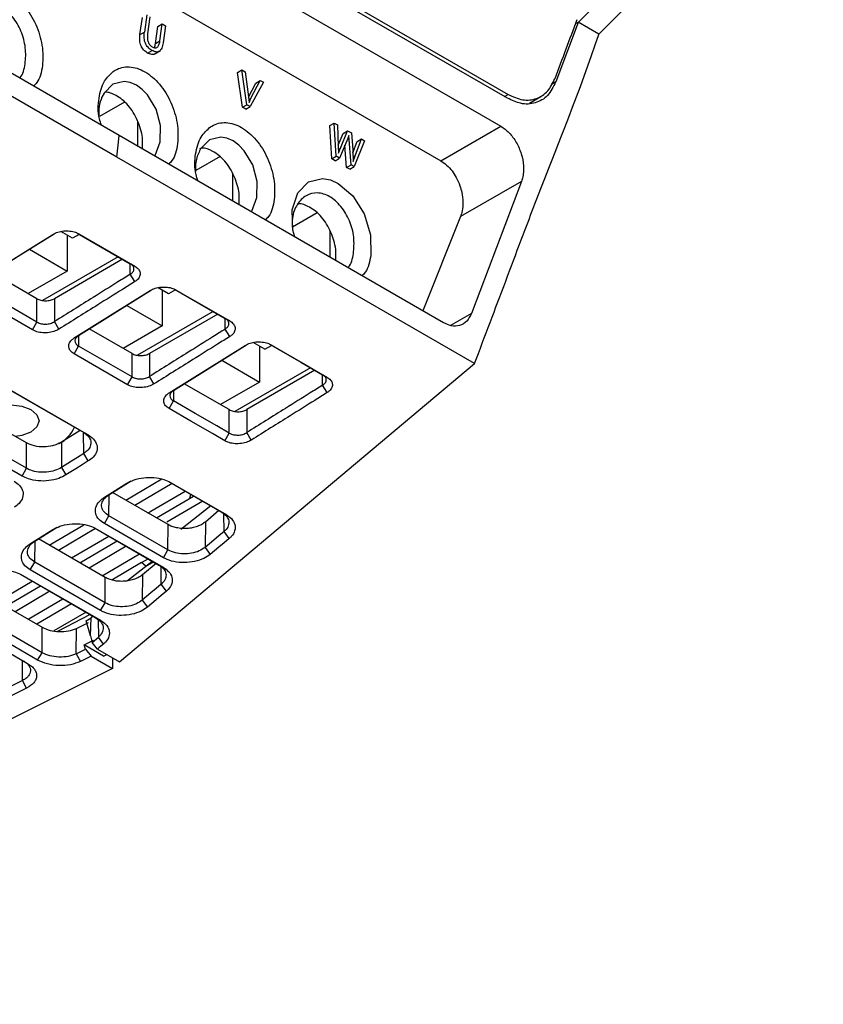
# Model space of a CAD drawing. Extents: x 106 to 315, y 19 to 260.
# Tile 5 of 132: x 148 to 167, y 22 to 44. Entities that reach past the tile are written whole.
import ezdxf

# ---------------------------------------------------------------- set-up
doc = ezdxf.new("R2010")
doc.units = 0
doc.layers.get('0').update_dxf_attribs({"linetype": 'CONTINUOUS'})

msp = doc.modelspace()

# ---------------------------------------------------------------- linework, layer by layer
at = {"color": 7, "linetype": 'CONTINUOUS'}
for p, q in [((141.857, 50.273), (157.651, 41.155)), ((166.036, 49.6), (160.832, 44.365)), ((161.313, 44.09), (166.516, 49.324)), ((150.767, 46.735), (159.042, 41.958)), ((159.192, 42.607), (152.066, 46.721)), ((152.138, 46.776), (159.21, 42.693)), ((150.139, 41.24), (141.847, 46.027)), ((150.196, 41.74), (142.679, 46.079)), ((150.834, 44.537), (150.78, 44.14)), ((150.677, 44.081), (150.732, 44.478)), ((150.907, 44.495), (150.853, 44.098)), ((151.09, 44.271), (151.192, 44.33)), ((151.138, 43.933), (151.192, 44.33)), ((151.192, 44.33), (151.265, 44.288)), ((151.265, 44.288), (151.211, 43.891)), ((160.834, 44.365), (160.315, 42.983)), ((160.832, 44.364), (160.767, 44.327)), ((161.313, 44.09), (160.834, 44.367)), ((150.677, 44.081), (150.78, 44.14)), ((151.036, 43.874), (151.09, 44.271)), ((151.036, 43.874), (151.138, 43.933)), ((150.853, 43.654), (150.956, 43.713)), ((151.006, 43.625), (151.151, 43.709)), ((152.936, 43.205), (153.039, 43.264)), ((153.054, 42.396), (152.936, 43.205)), ((153.157, 42.455), (153.039, 43.264)), ((153.039, 43.264), (153.117, 43.219)), ((153.117, 43.219), (153.192, 42.637)), ((153.193, 42.63), (153.364, 42.958)), ((153.541, 42.975), (153.233, 42.411)), ((153.25, 42.604), (153.466, 43.017)), ((153.364, 42.958), (153.466, 43.017)), ((153.466, 43.017), (153.541, 42.975)), ((150.321, 42.517), (149.741, 42.182)), ((153.192, 42.637), (153.205, 42.508)), ((153.199, 42.574), (153.25, 42.604)), ((153.205, 42.508), (153.25, 42.604)), ((159.703, 42.494), (159.967, 42.647)), ((153.054, 42.396), (153.157, 42.455)), ((153.13, 42.352), (153.054, 42.396)), ((153.13, 42.352), (153.233, 42.411)), ((153.233, 42.411), (153.157, 42.455)), ((150.628, 41.49), (150.628, 42.068)), ((155.076, 41.97), (155.178, 42.029)), ((155.228, 41.259), (155.178, 42.029)), ((155.178, 42.029), (155.254, 41.986)), ((155.126, 41.2), (155.076, 41.97)), ((155.254, 41.986), (155.274, 41.488)), ((155.273, 41.519), (155.386, 41.791)), ((155.321, 41.446), (155.488, 41.85)), ((155.386, 41.791), (155.488, 41.85)), ((155.488, 41.85), (155.576, 41.8)), ((155.576, 41.8), (155.607, 41.406)), ((157.651, 41.155), (159.042, 41.958)), ((157.713, 37.4), (150.196, 41.74)), ((155.491, 41.672), (155.304, 41.215)), ((155.519, 41.743), (155.491, 41.672)), ((155.569, 41.062), (155.519, 41.743)), ((155.609, 41.34), (155.708, 41.605)), ((155.883, 41.622), (155.64, 41.021)), ((155.664, 41.272), (155.81, 41.664)), ((155.708, 41.605), (155.81, 41.664)), ((155.81, 41.664), (155.883, 41.622)), ((155.274, 41.488), (155.279, 41.334)), ((155.276, 41.42), (155.321, 41.446)), ((155.467, 41.003), (155.429, 41.519)), ((155.607, 41.406), (155.616, 41.139)), ((158.431, 36.453), (150.139, 41.24)), ((152.533, 41.252), (151.975, 40.929)), ((155.126, 41.2), (155.228, 41.259)), ((155.202, 41.156), (155.126, 41.2)), ((155.202, 41.156), (155.304, 41.215)), ((155.304, 41.215), (155.228, 41.259)), ((155.613, 41.242), (155.664, 41.272)), ((155.616, 41.139), (155.664, 41.272)), ((155.467, 41.003), (155.569, 41.062)), ((155.538, 40.962), (155.467, 41.003)), ((155.538, 40.962), (155.64, 41.021)), ((155.64, 41.021), (155.569, 41.062)), ((152.83, 40.219), (152.83, 40.852)), ((159.519, 40.677), (158.105, 39.861)), ((159.52, 40.677), (158.362, 37.618)), ((139.422, 40.599), (149.372, 34.855)), ((139.462, 40.582), (149.474, 34.802)), ((148.047, 34.615), (138.12, 40.346)), ((154.784, 39.948), (154.216, 39.62)), ((148.047, 34.026), (138.035, 39.806)), ((158.105, 39.861), (157.233, 37.678)), ((147.946, 33.845), (137.933, 39.626)), ((149.113, 39.358), (148.841, 39.515)), ((155.085, 38.918), (155.085, 39.532)), ((148.992, 39.428), (148.992, 38.6)), ((149.268, 39.448), (149.113, 39.358)), ((149.224, 39.479), (150.453, 38.769)), ((149.261, 39.462), (150.554, 38.716)), ((148.116, 39.105), (148.992, 38.6)), ((150.172, 38.931), (148.418, 37.919)), ((150.275, 38.872), (148.694, 37.959)), ((148.992, 38.6), (148.085, 38.077)), ((150.554, 38.716), (150.453, 38.769)), ((148.289, 37.959), (147.246, 38.561)), ((150.559, 38.354), (150.453, 38.526)), ((148.289, 37.416), (146.996, 38.162)), ((149.154, 37.048), (150.914, 38.149)), ((149.251, 37.104), (150.941, 38.161)), ((151.341, 38.072), (151.096, 38.213)), ((151.194, 38.157), (151.194, 37.329)), ((151.501, 38.164), (151.341, 38.072)), ((151.478, 38.178), (152.655, 37.498)), ((151.516, 38.16), (152.756, 37.444)), ((148.189, 37.236), (146.896, 37.983)), ((148.289, 37.416), (148.289, 37.959)), ((148.694, 37.959), (148.694, 37.426)), ((150.371, 37.804), (151.194, 37.329)), ((152.374, 37.66), (150.62, 36.647)), ((152.478, 37.601), (150.896, 36.687)), ((152.756, 37.444), (152.655, 37.498)), ((148.189, 37.236), (148.289, 37.416)), ((148.799, 37.253), (148.694, 37.426)), ((150.492, 36.687), (149.5, 37.26)), ((151.194, 37.329), (150.287, 36.805)), ((152.761, 37.083), (152.655, 37.255)), ((149.251, 37.104), (149.154, 37.048)), ((149.15, 36.681), (149.251, 36.861)), ((150.492, 36.145), (149.251, 36.861)), ((151.356, 35.777), (153.116, 36.877)), ((151.453, 35.833), (153.143, 36.889)), ((153.57, 36.785), (153.298, 36.942)), ((153.448, 36.855), (153.448, 36.027)), ((153.57, 36.785), (153.725, 36.875)), ((150.391, 35.965), (149.15, 36.681)), ((150.492, 36.145), (150.492, 36.687)), ((150.896, 36.687), (150.896, 36.154)), ((152.573, 36.533), (153.448, 36.027)), ((150.203, 29.541), (158.431, 36.453)), ((154.629, 36.359), (152.875, 35.346)), ((154.732, 36.299), (153.15, 35.386)), ((150.391, 35.965), (150.492, 36.145)), ((151.001, 35.982), (150.896, 36.154)), ((155.011, 36.143), (154.91, 36.196)), ((152.746, 35.386), (151.702, 35.988)), ((153.448, 36.027), (152.542, 35.504)), ((155.015, 35.781), (154.91, 35.953)), ((151.356, 35.777), (151.453, 35.833)), ((151.352, 35.41), (151.453, 35.589)), ((152.746, 34.843), (152.746, 35.386)), ((153.15, 35.386), (153.15, 34.853)), ((149.287, 34.904), (148.855, 34.634)), ((149.474, 34.802), (149.372, 34.855)), ((152.645, 34.663), (152.746, 34.843)), ((153.256, 34.68), (153.15, 34.853)), ((148.047, 34.026), (148.047, 34.615)), ((148.855, 34.634), (148.855, 34.045)), ((149.478, 34.196), (149.372, 34.369)), ((147.946, 33.845), (148.047, 34.026)), ((148.855, 34.045), (148.961, 33.872)), ((149.857, 33.356), (150.374, 33.679)), ((149.954, 33.411), (150.472, 33.734)), ((150.346, 33.288), (151.184, 33.781)), ((150.374, 33.679), (150.472, 33.734)), ((151.421, 33.672), (150.559, 33.165)), ((151.342, 33.718), (152.571, 33.008)), ((151.382, 33.7), (152.673, 32.955)), ((149.857, 33.356), (149.954, 33.411)), ((151.328, 32.721), (150.04, 33.464)), ((150.931, 33.03), (151.724, 33.497)), ((151.057, 32.877), (151.919, 33.384)), ((151.831, 33.332), (151.856, 33.421)), ((152.133, 33.261), (151.303, 32.774)), ((152.317, 33.155), (151.627, 32.611)), ((149.852, 32.745), (149.954, 32.925)), ((151.324, 32.134), (149.954, 32.925)), ((150.862, 32.99), (150.931, 33.03)), ((152.506, 33.045), (152.192, 32.781)), ((152.673, 32.955), (152.571, 33.008)), ((148.237, 32.337), (148.754, 32.66)), ((148.573, 32.246), (149.378, 32.719)), ((148.657, 32.605), (148.754, 32.66)), ((149.624, 32.644), (151.114, 31.784)), ((151.222, 31.954), (149.852, 32.745)), ((151.324, 32.134), (151.328, 32.721)), ((152.192, 32.781), (152.188, 32.194)), ((148.139, 32.282), (148.657, 32.605)), ((149.649, 32.63), (148.786, 32.123)), ((149.089, 31.948), (149.952, 32.455)), ((149.664, 32.627), (151.216, 31.731)), ((152.745, 32.401), (152.627, 32.563)), ((148.139, 32.282), (148.237, 32.337)), ((149.871, 31.497), (148.323, 32.39)), ((149.284, 31.835), (150.147, 32.342)), ((150.36, 32.219), (149.498, 31.712)), ((152.188, 32.194), (152.307, 32.032)), ((149.801, 31.537), (150.663, 32.044)), ((151.222, 31.954), (151.324, 32.134)), ((148.135, 31.671), (148.237, 31.851)), ((149.867, 30.91), (148.237, 31.851)), ((150.713, 31.841), (150.025, 31.437)), ((150.951, 31.859), (150.39, 31.418)), ((150.713, 31.841), (150.863, 31.929)), ((150.812, 31.756), (150.713, 31.841)), ((151.049, 31.821), (150.735, 31.557)), ((150.812, 31.756), (150.946, 31.835)), ((150.946, 31.835), (150.979, 31.862)), ((150.946, 31.835), (150.951, 31.859)), ((151.216, 31.731), (151.114, 31.784)), ((147.907, 31.57), (149.657, 30.56)), ((147.947, 31.553), (149.759, 30.507)), ((149.765, 30.73), (148.135, 31.671)), ((150.735, 31.557), (150.731, 30.97)), ((146.713, 31.32), (148.409, 30.341)), ((147.373, 30.939), (148.179, 31.413)), ((147.568, 30.827), (148.374, 31.3)), ((149.867, 30.91), (149.871, 31.497)), ((151.288, 31.177), (151.17, 31.339)), ((148.588, 31.177), (147.781, 30.703)), ((148.085, 30.528), (148.891, 31.002)), ((149.09, 30.887), (148.284, 30.413)), ((149.765, 30.73), (149.867, 30.91)), ((150.731, 30.97), (150.85, 30.808)), ((148.305, 29.581), (146.481, 30.634)), ((148.407, 29.752), (146.583, 30.805)), ((149.43, 30.691), (148.679, 30.257)), ((149.524, 30.637), (148.766, 30.245)), ((149.592, 30.597), (149.544, 30.557)), ((146.289, 30.532), (148.072, 29.503)), ((149.203, 30.316), (149.483, 30.455)), ((149.429, 30.489), (149.544, 30.557)), ((149.53, 30.141), (149.429, 30.489)), ((149.53, 30.141), (149.544, 30.557)), ((149.759, 30.507), (149.657, 30.56)), ((148.407, 29.752), (148.409, 30.341)), ((149.201, 29.727), (149.203, 30.316)), ((149.53, 30.141), (149.566, 29.992)), ((149.382, 29.935), (149.601, 30.044)), ((149.412, 29.832), (149.382, 29.935)), ((149.832, 29.675), (149.382, 29.935)), ((149.566, 29.992), (149.713, 30.115)), ((149.692, 29.836), (149.566, 29.992)), ((149.831, 29.953), (149.713, 30.115)), ((148.305, 29.581), (148.407, 29.752)), ((149.201, 29.727), (149.412, 29.832)), ((149.201, 29.727), (149.295, 29.548)), ((149.412, 29.832), (149.543, 29.671)), ((149.692, 29.836), (150.203, 29.541)), ((149.832, 29.675), (149.906, 29.712)), ((149.543, 29.671), (149.295, 29.548)), ((149.543, 29.671), (150.043, 29.382)), ((150.042, 29.634), (150.043, 29.382)), ((150.043, 29.382), (134.368, 21.601)), ((147.956, 29.109), (147.424, 28.845)), ((148.05, 28.93), (147.956, 29.109)), ((148.05, 28.93), (147.518, 28.666))]:
    msp.add_line(p, q, dxfattribs=at)
at = {"color": 8, "linetype": 'CONTINUOUS'}
for p, q in [((160.315, 42.983), (160.213, 42.924)), ((159.127, 42.645), (159.21, 42.693)), ((150.453, 38.526), (150.453, 38.769)), ((152.655, 37.255), (152.655, 37.498)), ((158.362, 37.618), (157.876, 37.337)), ((149.251, 37.104), (149.251, 36.861)), ((154.91, 35.953), (154.91, 36.196)), ((151.453, 35.833), (151.453, 35.589)), ((149.372, 34.369), (149.365, 34.844)), ((149.954, 32.925), (149.962, 33.415)), ((152.627, 32.563), (152.624, 32.964)), ((148.237, 31.851), (148.244, 32.341)), ((151.17, 31.339), (151.167, 31.74)), ((149.71, 30.516), (149.713, 30.115)), ((147.956, 29.109), (147.95, 29.573))]:
    msp.add_line(p, q, dxfattribs=at)
at = {"color": 7, "linetype": 'CONTINUOUS', "flags": 128}
for points in [[(151.017, 41.266), (151.032, 41.281), (151.145, 41.595), (151.151, 41.97), (151.049, 42.352), (150.853, 42.682), (150.728, 42.812), (150.593, 42.909), (150.452, 42.972), (150.309, 42.997), (150.045, 42.931), (149.843, 42.725), (149.795, 42.633), (149.795, 42.633)], [(150.139, 41.24), (150.171, 41.52), (150.196, 41.74)], [(153.258, 39.972), (153.273, 39.987), (153.385, 40.301), (153.391, 40.677), (153.289, 41.058), (153.094, 41.389), (152.969, 41.519), (152.834, 41.616), (152.693, 41.678), (152.549, 41.703), (152.286, 41.638), (152.083, 41.432), (152.06, 41.39), (152.06, 41.39)], [(154.263, 39.392), (154.218, 39.544), (154.208, 40.017), (154.336, 40.411), (154.582, 40.667), (154.911, 40.746), (155.092, 40.712), (155.273, 40.631), (155.611, 40.341), (155.872, 39.922), (156.018, 39.44), (156.027, 38.967), (156.027, 38.967)], [(146.9, 38.35), (147.185, 38.528), (147.756, 38.885), (148.208, 39.168), (148.659, 39.45)], [(146.996, 38.405), (147.282, 38.584), (147.853, 38.941), (148.305, 39.224), (148.686, 39.462)], [(153.68, 36.906), (153.897, 36.781), (154.403, 36.489), (154.91, 36.196)], [(153.718, 36.889), (153.998, 36.728), (154.504, 36.435), (155.011, 36.143)], [(147.059, 35.185), (147.101, 35.27), (147.24, 35.39), (147.448, 35.47), (147.694, 35.498), (147.941, 35.47), (148.149, 35.39), (148.288, 35.269), (148.337, 35.127), (148.288, 34.985), (148.149, 34.865), (148.149, 34.865)], [(152.645, 34.663), (152.354, 34.832), (151.853, 35.121), (151.352, 35.41)], [(152.746, 34.843), (152.455, 35.011), (151.954, 35.3), (151.453, 35.589)], [(148.149, 34.865), (147.941, 34.785), (147.794, 34.761)], [(149.372, 34.369), (149.229, 34.279), (149.086, 34.189), (148.855, 34.045)], [(149.478, 34.196), (149.335, 34.106), (149.192, 34.016), (148.961, 33.872)], [(152.627, 32.563), (152.508, 32.462), (152.388, 32.362), (152.188, 32.194)], [(152.745, 32.401), (152.626, 32.3), (152.507, 32.2), (152.307, 32.032)], [(151.17, 31.339), (151.05, 31.238), (150.931, 31.138), (150.731, 30.97)], [(151.288, 31.177), (151.169, 31.076), (151.05, 30.976), (150.85, 30.808)], [(149.831, 29.953), (149.772, 29.902), (149.732, 29.869), (149.692, 29.836)]]:
    msp.add_lwpolyline(points, dxfattribs=at)
at = {"color": 7, "linetype": 'CONTINUOUS'}
msp.add_arc((148.467, 35.27), 0.748, 296.9027, 337.1373, dxfattribs=at)
for points, knots in [([(146.656, 43.77), (146.637, 43.826), (146.565, 44.043), (146.578, 44.426), (146.702, 44.828), (146.955, 45.092), (147.238, 45.16), (147.479, 45.114), (147.686, 45.025), (147.822, 44.909), (147.901, 44.841)], [0, 0, 0, 0, 0.057512, 0.222865, 0.388192, 0.553492, 0.718779, 0.801828, 0.884869, 1, 1, 1, 1]), ([(147.901, 44.841), (147.934, 44.807), (148.074, 44.662), (148.279, 44.327), (148.43, 43.831), (148.433, 43.355), (148.349, 43.018), (148.236, 42.912), (148.209, 42.887)], [0, 0, 0, 0, 0.066548, 0.282831, 0.499157, 0.715521, 0.931945, 1, 1, 1, 1]), ([(147.886, 43.073), (147.891, 43.078), (147.965, 43.151), (148.026, 43.4), (148.039, 43.774), (147.933, 44.168), (147.793, 44.407), (147.706, 44.509), (147.698, 44.518)], [0, 0, 0, 0, 0.017496, 0.257742, 0.49792, 0.737475, 0.976143, 1, 1, 1, 1]), ([(160.804, 44.426), (160.719, 44.198), (160.548, 43.741), (160.376, 43.283), (160.29, 43.054)], [0, 0, 0, 0, 0.499999, 1, 1, 1, 1]), ([(150.853, 43.654), (150.821, 43.675), (150.775, 43.706), (150.726, 43.771), (150.699, 43.823), (150.681, 43.881), (150.667, 43.97), (150.673, 44.035), (150.677, 44.081)], [0, 0, 0, 0, 0.257373, 0.369558, 0.478201, 0.590064, 0.711383, 1, 1, 1, 1]), ([(150.956, 43.713), (150.923, 43.734), (150.877, 43.765), (150.828, 43.83), (150.802, 43.882), (150.783, 43.94), (150.77, 44.029), (150.776, 44.094), (150.78, 44.14)], [0, 0, 0, 0, 0.257373, 0.369558, 0.478201, 0.590064, 0.711383, 1, 1, 1, 1]), ([(150.853, 44.098), (150.849, 44.065), (150.845, 44.018), (150.852, 43.955), (150.863, 43.914), (150.88, 43.877), (150.902, 43.845), (150.929, 43.818), (150.95, 43.805), (150.96, 43.798)], [0, 0, 0, 0, 0.304729, 0.431108, 0.545114, 0.652397, 0.759676, 0.87366, 1, 1, 1, 1]), ([(158.431, 36.453), (158.673, 37.09), (159.155, 38.362), (160.109, 40.918), (160.878, 42.782), (161.313, 44.088), (161.313, 44.089)], [0, 0, 0, 0, 0.2500156, 0.5000313, 0.9995875, 1, 1, 1, 1]), ([(151.211, 43.891), (151.203, 43.847), (151.192, 43.785), (151.158, 43.724), (151.128, 43.694), (151.092, 43.678), (151.035, 43.674), (150.988, 43.697), (150.956, 43.713)], [0, 0, 0, 0, 0.290168, 0.411957, 0.524006, 0.632509, 0.744241, 1, 1, 1, 1]), ([(150.96, 43.798), (150.983, 43.787), (151.015, 43.772), (151.055, 43.775), (151.08, 43.788), (151.101, 43.811), (151.125, 43.856), (151.133, 43.901), (151.138, 43.933)], [0, 0, 0, 0, 0.248221, 0.357873, 0.465769, 0.578719, 0.702696, 1, 1, 1, 1]), ([(151.012, 43.78), (151.012, 43.781), (151.026, 43.807), (151.031, 43.841), (151.036, 43.874)], [0, 0, 0, 0, 0.039627, 1, 1, 1, 1]), ([(151.015, 43.633), (151.007, 43.628), (150.987, 43.617), (150.932, 43.616), (150.885, 43.638), (150.853, 43.654)], [0, 0, 0, 0, 0.180876, 0.429923, 1, 1, 1, 1]), ([(149.782, 41.979), (149.766, 42.029), (149.696, 42.241), (149.711, 42.616), (149.823, 43.007), (149.983, 43.157), (150.057, 43.225)], [0, 0, 0, 0, 0.099516, 0.415837, 0.732108, 1, 1, 1, 1]), ([(150.057, 43.225), (150.071, 43.235), (150.181, 43.308), (150.369, 43.352), (150.61, 43.307), (150.853, 43.199), (151.144, 42.95), (151.411, 42.52), (151.561, 42.023), (151.564, 41.547), (151.481, 41.21), (151.368, 41.104), (151.341, 41.079)], [0, 0, 0, 0, 0.020782, 0.154562, 0.22178, 0.288992, 0.422762, 0.556509, 0.690283, 0.824081, 0.957915, 1, 1, 1, 1]), ([(160.315, 42.983), (160.258, 42.869), (160.143, 42.642), (159.849, 42.475), (159.519, 42.455), (159.296, 42.559), (159.192, 42.607)], [0, 0, 0, 0, 0.259724, 0.519513, 0.777639, 1, 1, 1, 1]), ([(159.21, 42.693), (159.324, 42.642), (159.553, 42.538), (159.876, 42.578), (160.139, 42.748), (160.241, 42.955), (160.29, 43.054)], [0, 0, 0, 0, 0.254851, 0.509663, 0.765576, 1, 1, 1, 1]), ([(150.734, 41.429), (150.738, 41.516), (150.746, 41.666), (150.695, 41.892), (150.625, 42.09), (150.527, 42.277), (150.405, 42.443), (150.268, 42.578), (150.091, 42.691), (149.942, 42.757), (149.861, 42.739), (149.855, 42.738)], [0, 0, 0, 0, 0.148116, 0.255089, 0.361856, 0.476805, 0.586198, 0.696316, 0.804523, 0.985769, 1, 1, 1, 1]), ([(149.795, 42.633), (149.768, 42.562), (149.718, 42.432), (149.724, 42.272), (149.727, 42.2)], [0, 0, 0, 0, 0.5459042, 1, 1, 1, 1]), ([(152.314, 41.943), (152.323, 41.949), (152.428, 42.016), (152.61, 42.059), (152.851, 42.014), (153.094, 41.906), (153.384, 41.657), (153.651, 41.227), (153.802, 40.73), (153.805, 40.254), (153.721, 39.916), (153.608, 39.811), (153.581, 39.786)], [0, 0, 0, 0, 0.012911, 0.147766, 0.215524, 0.283277, 0.418122, 0.552944, 0.687794, 0.822667, 0.957577, 1, 1, 1, 1]), ([(152.023, 40.685), (152.006, 40.736), (151.936, 40.947), (151.951, 41.322), (152.066, 41.722), (152.234, 41.872), (152.314, 41.943)], [0, 0, 0, 0, 0.097701, 0.408253, 0.718756, 1, 1, 1, 1]), ([(159.042, 41.958), (159.108, 41.911), (159.242, 41.817), (159.408, 41.585), (159.524, 41.318), (159.577, 41.036), (159.566, 40.819), (159.531, 40.711), (159.52, 40.677)], [0, 0, 0, 0, 0.181675, 0.363323, 0.545756, 0.729872, 0.915596, 1, 1, 1, 1]), ([(152.06, 41.39), (152.022, 41.304), (151.958, 41.161), (151.965, 40.979), (151.967, 40.907)], [0, 0, 0, 0, 0.601852, 1, 1, 1, 1]), ([(152.975, 40.136), (152.979, 40.223), (152.986, 40.373), (152.936, 40.598), (152.866, 40.797), (152.767, 40.984), (152.645, 41.15), (152.509, 41.284), (152.331, 41.399), (152.168, 41.465), (152.073, 41.441), (152.054, 41.436)], [0, 0, 0, 0, 0.143376, 0.246927, 0.350277, 0.461547, 0.56744, 0.674034, 0.77878, 0.954226, 1, 1, 1, 1]), ([(155.279, 41.334), (155.288, 41.359), (155.3, 41.392), (155.315, 41.43), (155.319, 41.442), (155.321, 41.446)], [0, 0, 0, 0, 0.6786602, 0.8839977, 1, 1, 1, 1]), ([(157.651, 41.155), (157.696, 41.125), (157.788, 41.063), (157.91, 40.927), (158.016, 40.764), (158.091, 40.592), (158.145, 40.398), (158.168, 40.197), (158.154, 40.006), (158.12, 39.903), (158.105, 39.861)], [0, 0, 0, 0, 0.122887, 0.250014, 0.369304, 0.500085, 0.6033, 0.750057, 0.895613, 1, 1, 1, 1]), ([(155.626, 39.008), (155.635, 39.132), (155.655, 39.379), (155.545, 39.774), (155.379, 40.057), (155.212, 40.23), (155.075, 40.328), (154.933, 40.391), (154.742, 40.425), (154.514, 40.369), (154.311, 40.155), (154.2, 39.885), (154.206, 39.685), (154.208, 39.613)], [0, 0, 0, 0, 0.117119, 0.233934, 0.350316, 0.409121, 0.46701, 0.52488, 0.583696, 0.700105, 0.816937, 0.934068, 1, 1, 1, 1]), ([(155.215, 38.842), (155.219, 38.929), (155.227, 39.079), (155.176, 39.305), (155.106, 39.503), (155.008, 39.691), (154.886, 39.856), (154.749, 39.991), (154.572, 40.105), (154.423, 40.17), (154.342, 40.152), (154.336, 40.151)], [0, 0, 0, 0, 0.148115, 0.255089, 0.361856, 0.476805, 0.586198, 0.696316, 0.804523, 0.985769, 1, 1, 1, 1]), ([(148.659, 39.45), (148.696, 39.469), (148.769, 39.507), (148.909, 39.533), (149.052, 39.532), (149.174, 39.505), (149.236, 39.475), (149.261, 39.462)], [0, 0, 0, 0, 0.210387, 0.421065, 0.634219, 0.848667, 1, 1, 1, 1]), ([(155.498, 38.679), (155.503, 38.684), (155.577, 38.756), (155.602, 38.887), (155.626, 39.008)], [0, 0, 0, 0, 0.0678823, 1, 1, 1, 1]), ([(156.027, 38.967), (155.999, 38.818), (155.963, 38.623), (155.849, 38.517), (155.822, 38.492)], [0, 0, 0, 0, 0.760773, 1, 1, 1, 1]), ([(150.453, 38.526), (150.476, 38.544), (150.523, 38.582), (150.544, 38.648), (150.527, 38.702), (150.494, 38.742), (150.467, 38.76), (150.453, 38.769)], [0, 0, 0, 0, 0.2439682, 0.4974502, 0.727206, 0.8583429, 1, 1, 1, 1]), ([(150.554, 38.716), (150.585, 38.694), (150.648, 38.649), (150.687, 38.563), (150.677, 38.476), (150.629, 38.403), (150.578, 38.367), (150.559, 38.354)], [0, 0, 0, 0, 0.2194531, 0.4384733, 0.6547384, 0.8691335, 1, 1, 1, 1]), ([(150.453, 38.526), (150.358, 38.467), (150.071, 38.288), (149.635, 38.014), (149.144, 37.707), (148.844, 37.52), (148.694, 37.426)], [0, 0, 0, 0, 0.162845, 0.488536, 0.744268, 1, 1, 1, 1]), ([(150.559, 38.354), (150.463, 38.294), (150.177, 38.115), (149.74, 37.842), (149.249, 37.535), (148.949, 37.347), (148.799, 37.253)], [0, 0, 0, 0, 0.162845, 0.488535, 0.744268, 1, 1, 1, 1]), ([(150.914, 38.149), (150.951, 38.167), (151.024, 38.205), (151.163, 38.231), (151.306, 38.23), (151.429, 38.204), (151.491, 38.173), (151.516, 38.16)], [0, 0, 0, 0, 0.210543, 0.421393, 0.634205, 0.849134, 1, 1, 1, 1]), ([(148.289, 37.959), (148.319, 37.945), (148.378, 37.918), (148.492, 37.906), (148.605, 37.918), (148.664, 37.945), (148.694, 37.959)], [0, 0, 0, 0, 0.25, 0.499999, 0.75, 1, 1, 1, 1]), ([(152.655, 37.255), (152.676, 37.271), (152.72, 37.305), (152.741, 37.359), (152.738, 37.403), (152.724, 37.437), (152.697, 37.47), (152.67, 37.489), (152.655, 37.498)], [0, 0, 0, 0, 0.2198763, 0.4593263, 0.5870321, 0.7197104, 0.8573653, 1, 1, 1, 1]), ([(152.756, 37.444), (152.788, 37.422), (152.85, 37.378), (152.889, 37.292), (152.879, 37.204), (152.831, 37.132), (152.78, 37.096), (152.761, 37.083)], [0, 0, 0, 0, 0.219413, 0.438405, 0.654615, 0.869232, 1, 1, 1, 1]), ([(158.362, 37.618), (158.329, 37.552), (158.262, 37.421), (158.092, 37.324), (157.902, 37.312), (157.773, 37.373), (157.713, 37.4)], [0, 0, 0, 0, 0.259783, 0.519633, 0.777741, 1, 1, 1, 1]), ([(148.799, 37.253), (148.76, 37.233), (148.683, 37.193), (148.536, 37.166), (148.389, 37.168), (148.269, 37.195), (148.211, 37.225), (148.189, 37.236)], [0, 0, 0, 0, 0.219765, 0.439278, 0.655575, 0.869837, 1, 1, 1, 1]), ([(148.289, 37.416), (148.305, 37.408), (148.336, 37.392), (148.403, 37.374), (148.494, 37.365), (148.605, 37.38), (148.664, 37.411), (148.694, 37.426)], [0, 0, 0, 0, 0.141235, 0.271568, 0.498603, 0.751412, 1, 1, 1, 1]), ([(152.655, 37.255), (152.56, 37.195), (152.274, 37.016), (151.837, 36.744), (151.346, 36.436), (151.046, 36.248), (150.896, 36.154)], [0, 0, 0, 0, 0.162639, 0.487916, 0.743958, 1, 1, 1, 1]), ([(149.15, 36.681), (149.12, 36.702), (149.06, 36.745), (149.021, 36.829), (149.029, 36.917), (149.077, 36.993), (149.132, 37.032), (149.154, 37.048)], [0, 0, 0, 0, 0.2098245, 0.4199955, 0.632677, 0.8470881, 1, 1, 1, 1]), ([(149.251, 37.104), (149.228, 37.085), (149.181, 37.047), (149.161, 36.98), (149.178, 36.927), (149.211, 36.887), (149.237, 36.87), (149.251, 36.861)], [0, 0, 0, 0, 0.249722, 0.501772, 0.730169, 0.860023, 1, 1, 1, 1]), ([(152.761, 37.083), (152.665, 37.023), (152.379, 36.844), (151.943, 36.571), (151.451, 36.264), (151.151, 36.076), (151.001, 35.982)], [0, 0, 0, 0, 0.162639, 0.487916, 0.743958, 1, 1, 1, 1]), ([(153.116, 36.877), (153.153, 36.896), (153.226, 36.934), (153.365, 36.96), (153.508, 36.959), (153.631, 36.933), (153.693, 36.902), (153.718, 36.889)], [0, 0, 0, 0, 0.2104837, 0.421323, 0.6342527, 0.8485896, 1, 1, 1, 1]), ([(150.492, 36.687), (150.521, 36.674), (150.58, 36.647), (150.694, 36.635), (150.807, 36.647), (150.866, 36.674), (150.896, 36.687)], [0, 0, 0, 0, 0.25, 0.4999992, 0.7499996, 1, 1, 1, 1]), ([(150.492, 36.145), (150.507, 36.137), (150.538, 36.121), (150.605, 36.103), (150.696, 36.094), (150.807, 36.109), (150.866, 36.139), (150.896, 36.154)], [0, 0, 0, 0, 0.140705, 0.270858, 0.498587, 0.749636, 1, 1, 1, 1]), ([(154.91, 35.953), (154.933, 35.972), (154.98, 36.009), (155.001, 36.076), (154.984, 36.13), (154.951, 36.17), (154.924, 36.187), (154.91, 36.196)], [0, 0, 0, 0, 0.245023, 0.497457, 0.729876, 0.860347, 1, 1, 1, 1]), ([(155.011, 36.143), (155.042, 36.121), (155.105, 36.077), (155.143, 35.991), (155.134, 35.903), (155.085, 35.83), (155.035, 35.795), (155.015, 35.781)], [0, 0, 0, 0, 0.219253, 0.438091, 0.654619, 0.868915, 1, 1, 1, 1]), ([(151.001, 35.982), (150.962, 35.962), (150.885, 35.922), (150.739, 35.895), (150.591, 35.897), (150.471, 35.924), (150.413, 35.954), (150.391, 35.965)], [0, 0, 0, 0, 0.219641, 0.438991, 0.655558, 0.869735, 1, 1, 1, 1]), ([(154.91, 35.953), (154.815, 35.894), (154.528, 35.715), (154.091, 35.442), (153.6, 35.134), (153.3, 34.947), (153.15, 34.853)], [0, 0, 0, 0, 0.16289, 0.48867, 0.744335, 1, 1, 1, 1]), ([(151.352, 35.41), (151.322, 35.431), (151.262, 35.474), (151.223, 35.558), (151.231, 35.645), (151.279, 35.722), (151.334, 35.761), (151.356, 35.777)], [0, 0, 0, 0, 0.210019, 0.420388, 0.632796, 0.847272, 1, 1, 1, 1]), ([(151.453, 35.833), (151.43, 35.814), (151.383, 35.776), (151.363, 35.709), (151.38, 35.655), (151.413, 35.616), (151.44, 35.598), (151.453, 35.589)], [0, 0, 0, 0, 0.250974, 0.501797, 0.733171, 0.862274, 1, 1, 1, 1]), ([(155.015, 35.781), (154.92, 35.721), (154.633, 35.542), (154.197, 35.269), (153.706, 34.962), (153.406, 34.774), (153.256, 34.68)], [0, 0, 0, 0, 0.16289, 0.48867, 0.744335, 1, 1, 1, 1]), ([(152.746, 35.386), (152.776, 35.372), (152.835, 35.345), (152.948, 35.334), (153.062, 35.345), (153.121, 35.372), (153.15, 35.386)], [0, 0, 0, 0, 0.250001, 0.499999, 0.75, 1, 1, 1, 1]), ([(149.372, 34.855), (149.413, 34.826), (149.495, 34.768), (149.547, 34.655), (149.535, 34.538), (149.47, 34.439), (149.4, 34.389), (149.372, 34.369)], [0, 0, 0, 0, 0.21458, 0.429163, 0.64378, 0.858478, 1, 1, 1, 1]), ([(149.474, 34.802), (149.519, 34.771), (149.616, 34.704), (149.689, 34.571), (149.687, 34.424), (149.612, 34.293), (149.519, 34.225), (149.478, 34.196)], [0, 0, 0, 0, 0.18476, 0.402097, 0.617978, 0.832672, 1, 1, 1, 1]), ([(152.746, 34.843), (152.762, 34.835), (152.793, 34.82), (152.86, 34.801), (152.95, 34.793), (153.062, 34.807), (153.121, 34.838), (153.15, 34.853)], [0, 0, 0, 0, 0.1408537, 0.2710582, 0.4985869, 0.7489981, 1, 1, 1, 1]), ([(148.855, 34.634), (148.823, 34.616), (148.76, 34.582), (148.624, 34.54), (148.444, 34.516), (148.223, 34.535), (148.105, 34.588), (148.047, 34.615)], [0, 0, 0, 0, 0.1450776, 0.2770431, 0.5007359, 0.7540077, 1, 1, 1, 1]), ([(153.256, 34.68), (153.217, 34.66), (153.14, 34.621), (152.993, 34.593), (152.846, 34.596), (152.726, 34.623), (152.667, 34.652), (152.645, 34.663)], [0, 0, 0, 0, 0.219623, 0.438949, 0.655521, 0.869816, 1, 1, 1, 1]), ([(148.855, 34.045), (148.805, 34.019), (148.705, 33.966), (148.514, 33.931), (148.32, 33.933), (148.159, 33.969), (148.079, 34.01), (148.047, 34.026)], [0, 0, 0, 0, 0.21523, 0.430369, 0.645114, 0.859571, 1, 1, 1, 1]), ([(148.961, 33.872), (148.908, 33.844), (148.791, 33.782), (148.564, 33.732), (148.318, 33.728), (148.101, 33.769), (147.993, 33.822), (147.946, 33.845)], [0, 0, 0, 0, 0.186407, 0.404216, 0.620363, 0.834878, 1, 1, 1, 1]), ([(150.374, 33.679), (150.427, 33.707), (150.54, 33.767), (150.762, 33.815), (151.003, 33.819), (151.221, 33.779), (151.332, 33.725), (151.382, 33.7)], [0, 0, 0, 0, 0.18442, 0.396511, 0.610029, 0.824651, 1, 1, 1, 1]), ([(147.757, 33.728), (147.802, 33.697), (147.899, 33.63), (147.972, 33.497), (147.97, 33.35), (147.895, 33.219), (147.802, 33.151), (147.761, 33.122)], [0, 0, 0, 0, 0.18476, 0.402097, 0.617979, 0.832672, 1, 1, 1, 1]), ([(149.852, 32.745), (149.807, 32.776), (149.711, 32.843), (149.64, 32.976), (149.643, 33.122), (149.719, 33.255), (149.814, 33.324), (149.857, 33.356)], [0, 0, 0, 0, 0.186316, 0.398041, 0.611147, 0.825734, 1, 1, 1, 1]), ([(149.954, 32.925), (149.913, 32.954), (149.832, 33.011), (149.78, 33.124), (149.791, 33.24), (149.856, 33.34), (149.926, 33.391), (149.954, 33.411)], [0, 0, 0, 0, 0.214436, 0.428848, 0.643216, 0.857733, 1, 1, 1, 1]), ([(152.571, 33.008), (152.612, 32.979), (152.694, 32.921), (152.745, 32.808), (152.734, 32.692), (152.679, 32.609), (152.635, 32.57), (152.627, 32.563)], [0, 0, 0, 0, 0.2373281, 0.4746468, 0.7119604, 0.9493492, 1, 1, 1, 1]), ([(152.673, 32.955), (152.717, 32.925), (152.814, 32.858), (152.887, 32.726), (152.885, 32.58), (152.821, 32.469), (152.761, 32.415), (152.745, 32.401)], [0, 0, 0, 0, 0.202997, 0.442702, 0.681027, 0.918065, 1, 1, 1, 1]), ([(148.657, 32.605), (148.709, 32.633), (148.823, 32.693), (149.045, 32.741), (149.286, 32.745), (149.504, 32.705), (149.614, 32.651), (149.664, 32.627)], [0, 0, 0, 0, 0.184423, 0.3964989, 0.6100099, 0.8246584, 1, 1, 1, 1]), ([(152.192, 32.781), (152.166, 32.762), (152.112, 32.722), (152.008, 32.677), (151.894, 32.646), (151.772, 32.629), (151.647, 32.629), (151.526, 32.646), (151.417, 32.676), (151.357, 32.706), (151.328, 32.721)], [0, 0, 0, 0, 0.124912, 0.253084, 0.38054, 0.499982, 0.630793, 0.757727, 0.880792, 1, 1, 1, 1]), ([(148.135, 31.671), (148.09, 31.702), (147.993, 31.769), (147.922, 31.902), (147.926, 32.048), (148.002, 32.181), (148.097, 32.25), (148.139, 32.282)], [0, 0, 0, 0, 0.18632, 0.397972, 0.611194, 0.825718, 1, 1, 1, 1]), ([(148.237, 31.851), (148.196, 31.88), (148.114, 31.937), (148.063, 32.05), (148.074, 32.166), (148.139, 32.266), (148.209, 32.317), (148.237, 32.337)], [0, 0, 0, 0, 0.214438, 0.428854, 0.643214, 0.857737, 1, 1, 1, 1]), ([(152.188, 32.194), (152.145, 32.164), (152.058, 32.103), (151.877, 32.051), (151.684, 32.036), (151.485, 32.06), (151.379, 32.109), (151.324, 32.134)], [0, 0, 0, 0, 0.196586, 0.393117, 0.589375, 0.785375, 1, 1, 1, 1]), ([(152.307, 32.032), (152.26, 31.999), (152.16, 31.928), (151.947, 31.859), (151.702, 31.832), (151.461, 31.856), (151.305, 31.908), (151.235, 31.947), (151.222, 31.954)], [0, 0, 0, 0, 0.170195, 0.369226, 0.566873, 0.762961, 0.957928, 1, 1, 1, 1]), ([(151.114, 31.784), (151.155, 31.755), (151.237, 31.697), (151.288, 31.584), (151.277, 31.468), (151.222, 31.385), (151.178, 31.346), (151.17, 31.339)], [0, 0, 0, 0, 0.2373278, 0.4746478, 0.7119582, 0.9493501, 1, 1, 1, 1]), ([(151.216, 31.731), (151.26, 31.701), (151.356, 31.634), (151.43, 31.502), (151.428, 31.356), (151.364, 31.245), (151.304, 31.191), (151.288, 31.177)], [0, 0, 0, 0, 0.202994, 0.442736, 0.680992, 0.91808, 1, 1, 1, 1]), ([(146.939, 31.531), (146.992, 31.559), (147.106, 31.619), (147.328, 31.667), (147.568, 31.671), (147.786, 31.631), (147.897, 31.577), (147.947, 31.553)], [0, 0, 0, 0, 0.1844179, 0.3965165, 0.6100356, 0.8246598, 1, 1, 1, 1]), ([(150.735, 31.557), (150.708, 31.537), (150.655, 31.498), (150.551, 31.453), (150.437, 31.421), (150.314, 31.405), (150.19, 31.405), (150.069, 31.421), (149.959, 31.452), (149.9, 31.482), (149.871, 31.497)], [0, 0, 0, 0, 0.124911, 0.253084, 0.38054, 0.499982, 0.630793, 0.757727, 0.880792, 1, 1, 1, 1]), ([(150.731, 30.97), (150.688, 30.94), (150.601, 30.879), (150.42, 30.826), (150.226, 30.812), (150.028, 30.835), (149.922, 30.884), (149.867, 30.91)], [0, 0, 0, 0, 0.1965863, 0.393118, 0.5893738, 0.7853754, 1, 1, 1, 1]), ([(150.85, 30.808), (150.803, 30.775), (150.703, 30.704), (150.489, 30.635), (150.245, 30.608), (150.004, 30.632), (149.848, 30.684), (149.777, 30.723), (149.765, 30.73)], [0, 0, 0, 0, 0.170196, 0.369216, 0.566886, 0.76296, 0.9579, 1, 1, 1, 1]), ([(149.657, 30.56), (149.698, 30.531), (149.78, 30.473), (149.831, 30.36), (149.82, 30.244), (149.765, 30.161), (149.721, 30.122), (149.713, 30.115)], [0, 0, 0, 0, 0.2373286, 0.4746475, 0.7119606, 0.9493488, 1, 1, 1, 1]), ([(149.759, 30.507), (149.803, 30.477), (149.899, 30.41), (149.972, 30.278), (149.971, 30.131), (149.907, 30.021), (149.847, 29.967), (149.831, 29.953)], [0, 0, 0, 0, 0.2029912, 0.4426973, 0.6810225, 0.9180576, 1, 1, 1, 1]), ([(148.409, 30.341), (148.468, 30.314), (148.583, 30.26), (148.804, 30.233), (149.025, 30.247), (149.143, 30.293), (149.203, 30.316)], [0, 0, 0, 0, 0.255879, 0.500007, 0.750004, 1, 1, 1, 1]), ([(149.201, 29.727), (149.141, 29.704), (149.022, 29.658), (148.799, 29.644), (148.579, 29.672), (148.464, 29.726), (148.407, 29.752)], [0, 0, 0, 0, 0.252443, 0.503253, 0.752436, 1, 1, 1, 1]), ([(147.97, 29.565), (147.997, 29.548), (148.048, 29.514), (148.117, 29.436), (148.153, 29.33), (148.112, 29.228), (148.038, 29.155), (147.984, 29.124), (147.956, 29.109)], [0, 0, 0, 0, 0.129438, 0.255902, 0.49877, 0.740123, 0.867886, 1, 1, 1, 1]), ([(148.072, 29.503), (148.104, 29.482), (148.168, 29.441), (148.233, 29.367), (148.274, 29.289), (148.285, 29.209), (148.267, 29.13), (148.208, 29.028), (148.113, 28.969), (148.05, 28.93)], [0, 0, 0, 0, 0.125125, 0.250302, 0.375313, 0.500625, 0.625635, 0.750929, 1, 1, 1, 1]), ([(149.295, 29.548), (149.222, 29.519), (149.074, 29.461), (148.796, 29.444), (148.52, 29.48), (148.377, 29.547), (148.305, 29.581)], [0, 0, 0, 0, 0.249958, 0.499941, 0.749932, 1, 1, 1, 1])]:
    msp.add_open_spline(points, degree=3, knots=knots, dxfattribs=at)

doc.saveas('drawing.dxf')
